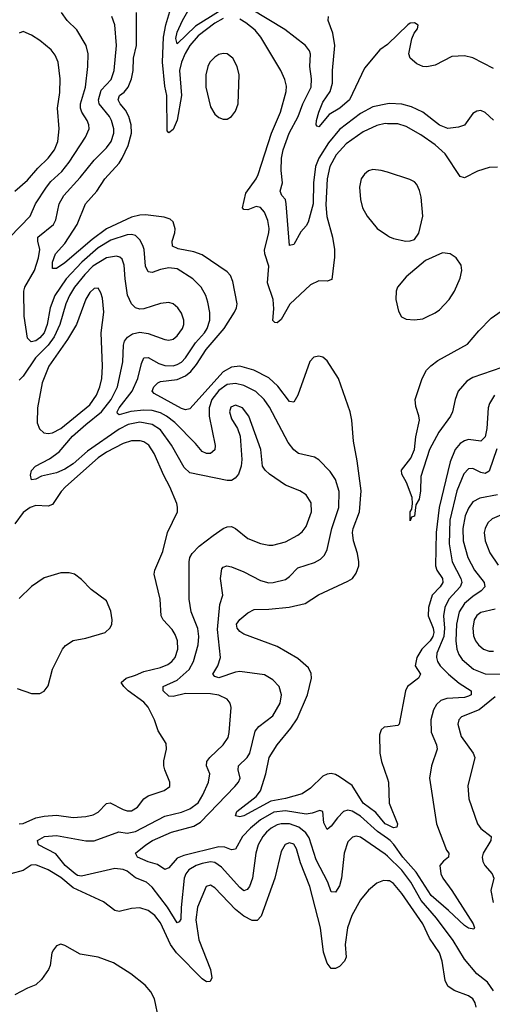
# Model space of a CAD drawing. Header units: inches. Extents: x 1173000 to 1307049, y 522583 to 678455.
# Tile 42 of 256: x 1208233 to 1210504, y 532103 to 536835. Entities that reach past the tile are written whole.
import ezdxf

# ---------------------------------------------------------------- set-up
doc = ezdxf.new("R2010")
doc.units = ezdxf.units.IN
doc.header["$MEASUREMENT"] = 0
doc.layers.add('B2503', color=7, linetype='Continuous')
doc.layers.add('B2513', color=7, linetype='Continuous')

msp = doc.modelspace()

# ---------------------------------------------------------------- linework, layer by layer
at = {"layer": 'B2503', "color": 5}
for points, elevation in [([(1209188.1, 536871.9), (1209077, 536803), (1208990, 536719.2), (1208983.7, 536743.7), (1208990, 536774.7), (1209014.8, 536830), (1209127.3, 537030)], 660), ([(1209210, 536840.7), (1209170, 536817.6), (1209090, 536757.8), (1209050, 536710.7), (1209028.5, 536671.5), (1209010.3, 536630), (1209000.9, 536590), (1209009.7, 536470), (1208990, 536351.5), (1208970, 536307.2), (1208950, 536291.5), (1208941.3, 536301.3), (1208940.2, 536470), (1208930, 536516), (1208919.1, 536630), (1208923.4, 536750), (1208934.4, 536810), (1208958.4, 536890)], 680), ([(1210000, 536429.8), (1209930, 536415.4), (1209870, 536384.6), (1209770, 536307.7), (1209716.8, 536243.2), (1209670.1, 536170), (1209654.9, 536130), (1209644.1, 536050), (1209642.8, 535950), (1209618.7, 535861.3), (1209610, 535843.5), (1209584, 535816), (1209550, 535755.1), (1209530, 535749.3), (1209513.5, 535950), (1209509.8, 535970), (1209493.3, 535990), (1209484.8, 536010), (1209496.4, 536050), (1209488.8, 536110), (1209490.3, 536170), (1209499.1, 536210), (1209527.3, 536290), (1209570.7, 536370), (1209593.1, 536430), (1209633.2, 536510), (1209634.8, 536550), (1209626.8, 536610), (1209629.8, 536669.8), (1209625, 536685), (1209606.3, 536710), (1209506.9, 536786.9), (1209344.5, 536884.5)], 660), ([(1208185.2, 535790), (1208283.4, 535890), (1208309.3, 535950), (1208360.7, 536030), (1208382.5, 536057.5), (1208434.5, 536105.5), (1208469.9, 536150), (1208549.3, 536270), (1208565.9, 536310), (1208565.2, 536330), (1208557.6, 536350), (1208531.1, 536390), (1208524.9, 536410), (1208525.3, 536430), (1208549.4, 536510), (1208560.5, 536610), (1208562.3, 536670), (1208552.7, 536710), (1208506.5, 536786.5), (1208461, 536830), (1208433.5, 536870)], 760), ([(1210000, 532899.5), (1209953.3, 532933.3), (1209870, 533007.2), (1209830, 533031.4), (1209810, 533036.7), (1209789.7, 533030.3), (1209760.1, 532999.9), (1209730, 532958.8), (1209710, 532944), (1209695.3, 532975.3), (1209689.7, 533029.7), (1209675.3, 533035.3), (1209638.8, 533021.2), (1209610, 533017), (1209510, 533033.6), (1209454, 533026), (1209390, 532990.5), (1209342.1, 532950), (1209303.6, 532910), (1209270, 532848.3), (1209250, 532845), (1209218.6, 532858.6), (1209190, 532860.1), (1209021.4, 532818.6), (1208990, 532806.1), (1208950, 532759.7), (1208930, 532751.1), (1208895.6, 532775.6), (1208850, 532787.5), (1208799.6, 532810), (1208789.7, 532830), (1208838.7, 532870), (1208870.8, 532890), (1208963.1, 532930), (1209070, 532959.6), (1209101.9, 532978.1), (1209267.3, 533150), (1209283.7, 533170), (1209291.6, 533190), (1209283.4, 533230), (1209284, 533250), (1209325.7, 533290), (1209338.3, 533310), (1209364.9, 533415.1), (1209382.5, 533437.5), (1209448.9, 533490), (1209484, 533550), (1209490.7, 533590), (1209479.3, 533630), (1209450, 533662.7), (1209410, 533686), (1209290, 533702.2), (1209270, 533699.6), (1209190, 533672.7), (1209170, 533679.2), (1209161.2, 533690), (1209184.7, 533730), (1209197.6, 533770), (1209184, 533904), (1209195.3, 534024.7), (1209209.8, 534070), (1209198.3, 534150), (1209204.5, 534195.5), (1209210, 534203.7), (1209229, 534211), (1209250, 534206.2), (1209310, 534181.3), (1209390, 534139.8), (1209430, 534128.8), (1209450.5, 534129.5), (1209510, 534144.7), (1209530, 534158.6), (1209570, 534200.2), (1209650, 534226.5), (1209678.1, 534241.9), (1209698, 534262), (1209711.3, 534288.7), (1209732.5, 534390), (1209767.2, 534490), (1209768.1, 534568.1), (1209750, 534624.7), (1209724.3, 534664.3), (1209670, 534719.7), (1209650, 534732), (1209572.3, 534750), (1209550, 534768.3), (1209522.9, 534802.9), (1209432.6, 534972.6), (1209408.1, 535010), (1209368.3, 535048.3), (1209310, 535076.4), (1209270, 535085.8), (1209230, 535081.8), (1209190, 535052.8), (1209155.8, 535010), (1209143.6, 534970), (1209143.7, 534930), (1209171.7, 534788.3), (1209170, 534768.2), (1209150, 534749.9), (1209130, 534749.3), (1209110, 534758.9), (1209077.9, 534797.9), (1208978.4, 534898.4), (1208937.5, 534930), (1208910, 534945.1), (1208870, 534956.3), (1208830, 534958.4), (1208767.4, 534952.6), (1208710, 534936.2), (1208702.2, 534942.2), (1208701.1, 534950), (1208710.9, 534970), (1208773.1, 535050), (1208800.6, 535110), (1208817.9, 535182.1), (1208830, 535209.1), (1208850, 535212.1), (1208902.1, 535182.1), (1208930, 535172.3), (1208970, 535171.3), (1208990, 535178), (1209010, 535189.7), (1209030, 535209.6), (1209077.8, 535282.2), (1209121.5, 535330), (1209134.2, 535350), (1209147, 535390), (1209147.3, 535427.3), (1209137.3, 535477.3), (1209127.2, 535510), (1209105, 535550), (1209065.1, 535590), (1208990, 535637.6), (1208950, 535641.9), (1208910, 535633.8), (1208870, 535619.1), (1208850, 535623.5), (1208837.5, 535650), (1208830.5, 535730), (1208824.3, 535750), (1208810, 535776.8), (1208790, 535797.2), (1208770, 535802.7), (1208750, 535801.2), (1208670, 535775.7), (1208610, 535738.3), (1208530.8, 535670), (1208455.5, 535590), (1208401.3, 535510), (1208378.3, 535450), (1208364.7, 535370), (1208350, 535329.9), (1208330, 535306.6), (1208310, 535291.9), (1208287.1, 535287.1), (1208270, 535303.5), (1208254.4, 535410), (1208252.5, 535530), (1208257.9, 535550), (1208303.3, 535630), (1208323.1, 535690), (1208329.1, 535730), (1208319, 535770), (1208319.4, 535790), (1208394.9, 535850), (1208407.1, 535872.9), (1208422.2, 535950), (1208444.4, 535990), (1208523.4, 536076.6), (1208590, 536159.4), (1208650, 536219.3), (1208672, 536250), (1208684.9, 536290), (1208684.4, 536310), (1208673.7, 536350), (1208663.6, 536370), (1208615.4, 536430), (1208610.7, 536450), (1208624.3, 536495.7), (1208672, 536548), (1208686.6, 536590), (1208698.1, 536710), (1208690.5, 536810), (1208675.7, 536850)], 740), ([(1210000, 532965.7), (1209990, 532970.6), (1209944.5, 533024.5), (1209883.5, 533070), (1209830, 533154.5), (1209770, 533197.1), (1209750, 533208.1), (1209730, 533212.2), (1209710, 533209.8), (1209690, 533200.2), (1209630, 533141.8), (1209590, 533115), (1209510, 533091.7), (1209440.2, 533079.8), (1209310, 533008.7), (1209290, 533004.5), (1209270, 533009.6), (1209276.9, 533030), (1209370, 533102.3), (1209390.3, 533129.7), (1209416.3, 533210), (1209431.6, 533290), (1209469.5, 533350.5), (1209536.2, 533430), (1209565.7, 533474.3), (1209615.7, 533590), (1209635.3, 533670), (1209633.4, 533693.4), (1209620.9, 533720.9), (1209570, 533765), (1209470, 533822.8), (1209310, 533881.9), (1209290, 533894.8), (1209277.4, 533910), (1209275.2, 533930), (1209290, 533953), (1209330, 533984.6), (1209360, 534000), (1209430, 534001.3), (1209528.6, 534011.4), (1209605.1, 534030), (1209669.3, 534070.7), (1209810, 534136.3), (1209831.6, 534150), (1209850, 534174.6), (1209862.4, 534210), (1209863.2, 534230), (1209856, 534270), (1209836.7, 534330), (1209832.2, 534370), (1209835.8, 534390), (1209866.7, 534470), (1209873.9, 534570), (1209854.8, 534714.8), (1209836.5, 534810), (1209829.8, 534910), (1209821, 534950), (1209764.7, 535110), (1209710, 535196.1), (1209690, 535212.3), (1209670, 535218), (1209647, 535213), (1209627.3, 535192.7), (1209570, 535031.1), (1209550, 534997.2), (1209530, 534999.7), (1209473.9, 535073.9), (1209430, 535113.1), (1209358.7, 535150), (1209290, 535169.5), (1209250, 535165.4), (1209210, 535142.7), (1209050, 534965), (1209030, 534960.5), (1209010, 534966.5), (1208878.8, 535038.8), (1208869.8, 535050), (1208877, 535070), (1208896.1, 535090), (1208910, 535095.7), (1208990, 535105.3), (1209030, 535123.7), (1209055.2, 535144.8), (1209082.2, 535177.8), (1209128.9, 535250), (1209215.1, 535350), (1209265.2, 535430), (1209274.5, 535450), (1209277.3, 535470), (1209257.1, 535577.1), (1209245.5, 535605.5), (1209230, 535622.9), (1209110, 535704.9), (1209070, 535719.5), (1208994, 535733.9), (1208967.1, 535747.1), (1208965.4, 535770), (1208979, 535810), (1208980.3, 535830), (1208970, 535863.7), (1208956.6, 535876.6), (1208926.3, 535886.3), (1208836.7, 535896.7), (1208810, 535896.1), (1208770, 535886.4), (1208650, 535829.6), (1208580.9, 535779.1), (1208450, 535666.2), (1208410, 535639.4), (1208390, 535639), (1208389.5, 535670), (1208405.3, 535710), (1208450, 535758.6), (1208508.3, 535850), (1208548.6, 535950), (1208603.2, 536010), (1208642.6, 536070), (1208710, 536144.5), (1208725.9, 536170), (1208754.2, 536230), (1208769.5, 536290), (1208768.3, 536330), (1208756.6, 536370), (1208740.7, 536400.7), (1208715.2, 536430), (1208705.5, 536450), (1208712.6, 536470), (1208734, 536486), (1208754.7, 536510), (1208770.8, 536550), (1208777.6, 536590), (1208778.9, 536650), (1208794.1, 536710), (1208794.4, 536870)], 720), ([(1210000, 536335), (1209990, 536335.1), (1209950, 536326), (1209883.8, 536296.2), (1209802.4, 536237.6), (1209754.2, 536185.8), (1209724.1, 536130), (1209710.8, 536070), (1209704.4, 535944.4), (1209709.1, 535889.1), (1209736.5, 535790), (1209745.9, 535730), (1209745.9, 535694.1), (1209733.5, 535586.5), (1209710, 535577.4), (1209670, 535580.3), (1209630, 535560.9), (1209531.6, 535468.3), (1209490, 535394), (1209470, 535377.7), (1209459.3, 535379.3), (1209449.9, 535389.9), (1209454.7, 535445.3), (1209451.2, 535490), (1209424.5, 535570), (1209429.5, 535650), (1209411.4, 535710), (1209410, 535728.7), (1209429.9, 535810), (1209431.2, 535831.2), (1209424.9, 535870), (1209409.9, 535909.9), (1209390, 535932.6), (1209370, 535936.2), (1209330, 535921.5), (1209310, 535921.8), (1209303.4, 535930), (1209319, 536001), (1209369.3, 536070), (1209379.1, 536090), (1209443.1, 536290), (1209486.7, 536390), (1209513.5, 536490), (1209514.6, 536514.6), (1209507.2, 536547.2), (1209487.1, 536590), (1209391.9, 536750), (1209363.8, 536783.8), (1209319.9, 536819.9), (1209290, 536837.8)], 680), ([(1210000, 536715.3), (1209964, 536690), (1209890, 536601), (1209817.8, 536450), (1209772.1, 536410), (1209720.8, 536379.2), (1209670, 536319.6), (1209662.8, 536322.8), (1209658.4, 536330), (1209659.2, 536350), (1209669.8, 536389.8), (1209690, 536437.6), (1209725.2, 536490), (1209736.2, 536530), (1209736.6, 536590), (1209748, 536710), (1209737.3, 536770), (1209716.1, 536830), (1209717.7, 536850)], 640), ([(1208209.9, 536010.1), (1208270, 536063), (1208319, 536121), (1208369.8, 536170), (1208399.5, 536210), (1208416.1, 536250), (1208423, 536310), (1208413.9, 536410), (1208425.5, 536485.5), (1208426.4, 536550), (1208417, 536630), (1208403.6, 536663.6), (1208383.1, 536690), (1208330, 536734.8), (1208290, 536761.1), (1208250, 536778.4), (1208230, 536769.3)], 780), ([(1210000, 536101.3), (1209970.6, 536110.6), (1209930, 536114.8), (1209910, 536108.7), (1209890, 536092.8), (1209873.7, 536070), (1209865.2, 536030), (1209871.3, 535970), (1209880.7, 535930), (1209902.6, 535890), (1209950.5, 535830.5), (1210000, 535797.5)], 720), ([(1210000, 532815.5), (1209990, 532825.2), (1209870, 532906.2), (1209850, 532911.3), (1209833.1, 532906.9), (1209810, 532883.5), (1209791.6, 532830), (1209779.2, 532710), (1209770, 532671.8), (1209750, 532642.2), (1209730, 532644), (1209713.6, 532690), (1209658.2, 532798.2), (1209623.3, 532903.3), (1209607.8, 532927.8), (1209574, 532954), (1209530, 532969.9), (1209490, 532971.3), (1209470, 532966.1), (1209441.3, 532950), (1209419.1, 532930), (1209401.2, 532910), (1209378.2, 532870), (1209367.5, 532830), (1209351.1, 532708.9), (1209337, 532670), (1209325.3, 532654.7), (1209310, 532649.1), (1209290, 532664.7), (1209202.2, 532762.2), (1209170, 532784.5), (1209150, 532787.5), (1209110, 532779.9), (1209080.2, 532770), (1209046, 532750), (1209030.6, 532730), (1209023.8, 532710), (1209008.5, 532568.5), (1209007, 532513), (1208999.7, 532500.3), (1208990, 532495.1), (1208943.2, 532570), (1208870, 532665.5), (1208842.8, 532690), (1208790, 532711.7), (1208750, 532742.3), (1208730, 532750.9), (1208690, 532755.2), (1208530, 532719), (1208510, 532722.6), (1208499.9, 532730), (1208451.1, 532770), (1208406.5, 532826.5), (1208323.1, 532870), (1208317.4, 532890), (1208352.3, 532910), (1208410, 532914.8), (1208550, 532888.8), (1208590, 532888.7), (1208708.7, 532931.3), (1208750, 532925.7), (1208790, 532934), (1208930, 533008.1), (1209010, 533026.9), (1209050, 533041.9), (1209090, 533071.8), (1209113.1, 533110), (1209140.2, 533170), (1209146.5, 533210), (1209130.7, 533250), (1209132.2, 533270), (1209146.5, 533290), (1209210.8, 533350), (1209233.9, 533386.1), (1209239.9, 533410), (1209248.8, 533530), (1209244.7, 533550), (1209229.7, 533570), (1209189.3, 533589.3), (1209150, 533595.4), (1209030, 533596.5), (1208970, 533582.7), (1208950, 533583.9), (1208922.2, 533610), (1208922, 533630), (1208990, 533660.8), (1209047.3, 533712.7), (1209068.5, 533750), (1209089.9, 533830), (1209094.1, 533870), (1209089.4, 533909.4), (1209056.8, 533990), (1209047.1, 534050), (1209046.8, 534230), (1209050.7, 534250), (1209061.8, 534270), (1209095.3, 534304.7), (1209163.2, 534356.8), (1209210, 534389.2), (1209230, 534398), (1209250, 534399.1), (1209270, 534390.2), (1209330, 534341.8), (1209390, 534316.9), (1209430, 534309.2), (1209450, 534310.2), (1209510, 534326.2), (1209570, 534358), (1209590, 534374.2), (1209610, 534399), (1209635.8, 534470), (1209633.6, 534513.6), (1209610, 534550.9), (1209579.6, 534570), (1209510, 534597.3), (1209433.3, 534650), (1209412.1, 534670), (1209400.4, 534690), (1209391.6, 534770), (1209334.4, 534930), (1209304, 534970), (1209270, 534982), (1209247.5, 534972.5), (1209240.9, 534950), (1209250, 534916.4), (1209279.6, 534870), (1209292.7, 534832.7), (1209300.8, 534720.8), (1209297.3, 534690), (1209284.2, 534650), (1209268.8, 534631.2), (1209250, 534621.1), (1209230, 534620.2), (1209050, 534656.6), (1209022.5, 534682.5), (1208963.1, 534790), (1208910, 534863.2), (1208870, 534889.5), (1208810, 534900.6), (1208754.4, 534890), (1208710, 534866.5), (1208558.4, 534761.6), (1208490, 534700.7), (1208450, 534674.4), (1208410, 534657.4), (1208338.1, 534641.9), (1208310, 534626.2), (1208290, 534622.9), (1208285.2, 534645.2), (1208290, 534668), (1208308.9, 534690), (1208376, 534724), (1208422.2, 534757.8), (1208486.8, 534833.2), (1208549.8, 534890.2), (1208626.5, 534950), (1208672.8, 535010), (1208702.6, 535070), (1208728.3, 535190), (1208731.6, 535270), (1208736.5, 535290), (1208750.4, 535309.6), (1208775.1, 535324.9), (1208810, 535332.7), (1208850, 535326.4), (1208930, 535297.1), (1208950, 535294.7), (1208970, 535300.2), (1208990, 535315.5), (1209014.5, 535350), (1209021.6, 535370), (1209022.2, 535390), (1209010, 535425.1), (1208993.3, 535450), (1208970, 535468.6), (1208950, 535475), (1208910, 535471.4), (1208830, 535446), (1208810, 535443.8), (1208789.9, 535449.9), (1208769.9, 535469.9), (1208751.6, 535511.6), (1208738.8, 535590), (1208734.3, 535654.3), (1208724.6, 535684.6), (1208714.2, 535694.2), (1208698, 535698), (1208650, 535689.9), (1208584.7, 535650), (1208545.3, 535610), (1208496.5, 535550), (1208472, 535510), (1208455.1, 535470), (1208424.8, 535370), (1208398.2, 535310), (1208369.5, 535270.5), (1208309.1, 535210), (1208250, 535122), (1208230, 535102.4)], 760), ([(1208230, 532970.1), (1208250, 532972.5), (1208310, 532999.8), (1208350, 533007.8), (1208410, 533011.4), (1208490, 533001.6), (1208550, 533005.4), (1208585.5, 533014.5), (1208610, 533026.6), (1208650, 533068.4), (1208667.8, 533072.2), (1208730, 533039.2), (1208750, 533032.2), (1208770, 533032.6), (1208799.3, 533050), (1208829.9, 533090.1), (1208850, 533105.8), (1208927, 533130), (1208954.3, 533150), (1208954.8, 533170), (1208929.8, 533229.8), (1208925.8, 533250), (1208926.2, 533273.8), (1208937.6, 533330), (1208935.9, 533355.9), (1208897.5, 533417.5), (1208880.2, 533470), (1208850.6, 533530.6), (1208830, 533555.2), (1208754.3, 533610), (1208732.6, 533630), (1208720.3, 533650), (1208744.2, 533670), (1208790, 533684.2), (1208830, 533702.8), (1208910, 533721.1), (1208944.5, 533735.5), (1208963.7, 533750), (1208979.9, 533770), (1208993.4, 533810), (1208991.5, 533850), (1208980.7, 533880.7), (1208964.8, 533904.8), (1208921.8, 533950), (1208912.1, 533970), (1208908.4, 534050), (1208878.6, 534170), (1208882.9, 534190), (1208921.3, 534278.7), (1208942.4, 534370), (1208990.9, 534470), (1208991.8, 534491.8), (1208988.7, 534510), (1208954.5, 534590), (1208924.8, 534644.8), (1208879, 534750), (1208853.4, 534790), (1208830, 534805.9), (1208811.7, 534811.7), (1208770, 534811.3), (1208730, 534797.9), (1208650, 534756.7), (1208610, 534729), (1208452.5, 534590), (1208432.1, 534567.9), (1208390, 534504.4), (1208370, 534496.5), (1208310, 534499.9), (1208282.6, 534490), (1208250, 534467.1), (1208210, 534412.7)], 780), ([(1208220.9, 533620.9), (1208290, 533597.4), (1208330, 533597), (1208350, 533608.5), (1208370, 533633.4), (1208390, 533713), (1208439, 533810), (1208452.9, 533827.1), (1208490, 533851.7), (1208550, 533863.2), (1208642.9, 533890), (1208667.9, 533912.1), (1208675.6, 533930), (1208677.2, 533950), (1208670, 533993.2), (1208650, 534041.6), (1208576.3, 534096.3), (1208530, 534144.7), (1208496, 534170), (1208470, 534177.2), (1208430, 534177.2), (1208350, 534153), (1208290, 534110.7), (1208230, 534053.3)], 820), ([(1210000, 533437.4), (1209984.4, 533435.6), (1209970, 533422.7), (1209961.8, 533398.2), (1209963.2, 533310), (1209971.8, 533270), (1210000, 533186)], 720), ([(1210000, 532696.8), (1209981.5, 532698.5), (1209950, 532686), (1209908.9, 532651.1), (1209870, 532606), (1209829.4, 532530), (1209808, 532470), (1209796.3, 532390), (1209801.7, 532330), (1209794.6, 532310), (1209770, 532285.4), (1209750, 532275.1), (1209730, 532275.6), (1209710, 532301.2), (1209693.3, 532353.3), (1209679.3, 532470), (1209627.7, 532670), (1209582.4, 532782.4), (1209563, 532850), (1209550, 532872.2), (1209530, 532879.8), (1209508.6, 532871.4), (1209490, 532837.6), (1209459.5, 532710), (1209392.7, 532527.3), (1209373.4, 532506.6), (1209350, 532505.5), (1209310, 532526.1), (1209270, 532559.6), (1209170, 532663.1), (1209150, 532676.1), (1209129.2, 532670), (1209086.8, 532570), (1209079, 532510), (1209093.8, 532413.8), (1209150.1, 532269.9), (1209156.6, 532230), (1209147.6, 532212.4), (1209130, 532210.9), (1209110, 532226), (1208986.8, 532350), (1208957.2, 532390), (1208910, 532494.3), (1208882.5, 532530), (1208850, 532554.2), (1208810, 532566.5), (1208770, 532563), (1208710, 532549.1), (1208690, 532553.8), (1208635.3, 532595.3), (1208490, 532663.7), (1208430, 532713.1), (1208370, 532749.5), (1208310, 532772.7), (1208288.4, 532771.6), (1208250, 532746.2), (1208190, 532730.7)], 780), ([(1208900.7, 532030), (1208879.9, 532130), (1208862.5, 532162.5), (1208835.2, 532195.2), (1208767.4, 532250), (1208683.1, 532303.1), (1208610, 532329.3), (1208523.6, 532343.6), (1208450, 532386), (1208430, 532391.6), (1208410, 532384.5), (1208394.4, 532365.6), (1208387, 532350), (1208378.9, 532290), (1208371.7, 532270), (1208338, 532222), (1208310, 532197.2), (1208270, 532181.5), (1208210, 532149.2)], 820)]:
    msp.add_lwpolyline(points, dxfattribs=dict(at, elevation=elevation))
for points, elevation in [([(1209210, 536673), (1209190, 536668.2), (1209170, 536655), (1209147.1, 536630), (1209136.4, 536610), (1209127.6, 536570), (1209127.6, 536510), (1209150, 536416.4), (1209170, 536380.3), (1209190, 536364.9), (1209210, 536357.4), (1209230, 536357.4), (1209250, 536368.8), (1209270, 536394.4), (1209282, 536430), (1209288.1, 536570), (1209278.5, 536610), (1209256.5, 536650), (1209230, 536670.7)], 720), ([(1208610, 535544.7), (1208590, 535542.4), (1208570, 535524.2), (1208550, 535492.1), (1208506, 535370), (1208462.3, 535297.7), (1208372.9, 535170), (1208340.4, 535090), (1208318.3, 534970), (1208317.2, 534897.2), (1208328.2, 534868.2), (1208348, 534850), (1208370, 534845.8), (1208390, 534849.5), (1208430, 534870.1), (1208570, 534983.6), (1208601.6, 535030), (1208618.4, 535070), (1208626.9, 535110), (1208629.9, 535170.1), (1208624.4, 535330), (1208637.2, 535430), (1208630, 535496), (1208622.4, 535522.4)], 780)]:
    msp.add_lwpolyline(points, close=True, dxfattribs=dict(at, elevation=elevation))
at = {"layer": 'B2513', "color": 5}
for points, elevation in [([(1210510, 536600.8), (1210410, 536651.9), (1210370, 536661), (1210310, 536657.8), (1210230, 536616.9), (1210190, 536608.2), (1210170, 536609.7), (1210141.8, 536621.8), (1210109.7, 536649.7), (1210102.9, 536670), (1210117, 536743), (1210129.3, 536770.7), (1210144, 536790), (1210148.4, 536808.4), (1210130, 536819.3), (1210110, 536817.2), (1210098, 536810), (1210002.7, 536717.3), (1210000, 536715.3)], 640), ([(1210510, 536352.3), (1210470, 536389.2), (1210450, 536399), (1210430, 536395.3), (1210410, 536384), (1210370, 536327.6), (1210342.3, 536317.7), (1210290, 536312.2), (1210250, 536328.2), (1210170, 536389.8), (1210116, 536416), (1210070, 536428.6), (1210010, 536431.9), (1210000, 536429.8)], 660), ([(1210530, 536126.6), (1210490, 536124.1), (1210432.5, 536107.5), (1210370, 536075.3), (1210350, 536080.4), (1210277.1, 536190), (1210230, 536232.7), (1210160.9, 536280.9), (1210090, 536321.7), (1210050, 536334.2), (1210000, 536335)], 680), ([(1210000, 535797.5), (1210010, 535790.9), (1210030, 535782.7), (1210088.8, 535771.2), (1210110, 535771.4), (1210130, 535778), (1210151.8, 535808.2), (1210169.9, 535890.1), (1210161.9, 535981.9), (1210154.6, 536014.6), (1210142, 536042), (1210130, 536055.8), (1210107.2, 536067.2), (1210000, 536101.3)], 720), ([(1210550, 535162.6), (1210410, 535114.9), (1210381.8, 535098.2), (1210340.1, 535050), (1210325.7, 535010), (1210312.4, 534950), (1210302.7, 534930), (1210247.5, 534852.5), (1210203, 534770), (1210161.2, 534638.8), (1210159.7, 534570), (1210152.4, 534530), (1210137.2, 534502.8), (1210130, 534449.6), (1210116.3, 534443.7), (1210110, 534426), (1210109.8, 534469.8), (1210117.4, 534482.6), (1210121.2, 534510), (1210118.5, 534538.5), (1210091.3, 534611.3), (1210069.6, 534650), (1210068, 534670), (1210112.4, 534727.6), (1210130.3, 534769.7), (1210137.1, 534830), (1210153.6, 534910), (1210151.7, 534931.7), (1210136.1, 534976.1), (1210134.1, 535010), (1210167.3, 535110), (1210188, 535150), (1210208.5, 535171.5), (1210243.3, 535196.7), (1210384.6, 535275.4), (1210439.7, 535340.3), (1210499.4, 535400.6), (1210590, 535464.4)], 680), ([(1210515.3, 535030), (1210490.5, 534990), (1210484.8, 534970), (1210478.2, 534870), (1210470, 534829.8), (1210450, 534809.9), (1210390, 534816.9), (1210370, 534811.3), (1210350, 534798.4), (1210326, 534770), (1210301.5, 534710), (1210248.9, 534490), (1210234.2, 534370), (1210231, 534210), (1210237.7, 534190), (1210265.6, 534150), (1210267, 534130), (1210254.2, 534110), (1210214.7, 534070), (1210198.1, 534010), (1210196.2, 533970), (1210219.3, 533910), (1210222.7, 533890), (1210218.1, 533870), (1210205, 533850), (1210165.2, 533810), (1210141.5, 533770), (1210133.9, 533730), (1210159.1, 533690), (1210149.1, 533670), (1210096.9, 533630), (1210087.1, 533610), (1210056, 533450), (1210050, 533443), (1210000, 533437.4)], 720), ([(1210526.9, 534773.1), (1210490, 534665.8), (1210470, 534653.8), (1210450, 534658), (1210410, 534677.7), (1210390, 534676.5), (1210367.4, 534652.6), (1210333.6, 534570), (1210300.4, 534430), (1210296.7, 534316.7), (1210311.7, 534230), (1210353.1, 534150), (1210357.4, 534130), (1210350.6, 534110), (1210295.2, 534050), (1210276, 534010), (1210269.7, 533970), (1210274.3, 533910), (1210271.4, 533870), (1210238.3, 533790), (1210236, 533770), (1210240.9, 533750), (1210254.4, 533730), (1210293.4, 533690), (1210345.7, 533645.7), (1210402.8, 533610), (1210402.2, 533590), (1210390, 533583.6), (1210370, 533578.1), (1210286.5, 533573.5), (1210257.2, 533562.8), (1210236.6, 533543.4), (1210221.5, 533518.5), (1210208.9, 533470), (1210210.7, 533410.7), (1210236.3, 533350), (1210239.3, 533330), (1210212.1, 533250), (1210203.2, 533190), (1210235.6, 532970), (1210284.6, 532844.6), (1210294.9, 532830), (1210293, 532810), (1210269.2, 532790.8), (1210252.9, 532770), (1210257.1, 532730), (1210266.1, 532710), (1210310.4, 532650.4), (1210413, 532490), (1210419.5, 532470), (1210415.3, 532464.7), (1210390, 532468.9), (1210370, 532481.4), (1210294, 532554), (1210210, 532625.9), (1210138.3, 532738.3), (1210074.7, 532810), (1210031.4, 532871.4), (1210013.1, 532890), (1210000, 532899.5)], 740), ([(1210529.3, 534550.7), (1210445, 534535), (1210410, 534517.7), (1210390, 534487.8), (1210374.1, 534450), (1210362.8, 534390), (1210364, 534330), (1210387.5, 534250), (1210418, 534190), (1210465.3, 534130), (1210467.8, 534110), (1210450.2, 534090), (1210410, 534063.4), (1210371.1, 534030), (1210345.4, 533990), (1210332.8, 533930), (1210329.7, 533849.7), (1210333.5, 533810), (1210343.6, 533783.6), (1210360.1, 533760.1), (1210414.1, 533714.1), (1210470, 533690.6), (1210550, 533689)], 760), ([(1210590, 534472.7), (1210503.5, 534436.5), (1210482.9, 534417.1), (1210469.5, 534390), (1210465.9, 534370), (1210469.5, 534330), (1210492.5, 534272.5), (1210532.7, 534212.7)], 780), ([(1210518.3, 534001.7), (1210450, 533985.7), (1210430, 533971.3), (1210417.8, 533950), (1210410.1, 533910), (1210414.7, 533874.7), (1210423.5, 533850), (1210437.5, 533830), (1210462.3, 533810), (1210490, 533799.8), (1210510, 533800.6)], 780), ([(1210518.5, 533581.5), (1210441.1, 533518.9), (1210355.6, 533484.4), (1210342.7, 533470), (1210338, 533450), (1210354.8, 533390), (1210412, 533310), (1210419.7, 533290), (1210386.6, 533153.4), (1210390.8, 533090), (1210433.4, 532970), (1210450, 532947.3), (1210499.6, 532910), (1210497.8, 532890), (1210460.1, 532830), (1210456.4, 532810), (1210458.5, 532790), (1210468.8, 532770), (1210504.1, 532730), (1210512.3, 532710), (1210498, 532650), (1210507.9, 532592.1)], 760), ([(1210000, 533186), (1210005.4, 533170), (1210009, 533070), (1210048.9, 532970), (1210045.8, 532954.2), (1210030, 532951.1), (1210000, 532965.7)], 720), ([(1210510, 532167.6), (1210480.7, 532210), (1210429.8, 532250), (1210370, 532320.8), (1210315.7, 532410), (1210236.6, 532516.6), (1210162.2, 532602.2), (1210113.5, 532690), (1210070, 532747.6), (1210000, 532815.5)], 760), ([(1210426, 532090), (1210422.4, 532110), (1210410, 532129.8), (1210390, 532143.9), (1210321.3, 532170), (1210290, 532191.1), (1210277, 532217), (1210263, 532310), (1210249.8, 532350), (1210201.7, 532421.7), (1210169.9, 532490), (1210070, 532636.5), (1210030, 532684.4), (1210010, 532695.9), (1210000, 532696.8)], 780)]:
    msp.add_lwpolyline(points, dxfattribs=dict(at, elevation=elevation))
at = {"layer": 'B2513', "color": 5, "elevation": 720}
msp.add_lwpolyline([(1210265.7, 535714.3), (1210183.2, 535676.8), (1210090, 535599.7), (1210049.2, 535550), (1210042.6, 535530), (1210041.2, 535490), (1210053.7, 535433.7), (1210067.3, 535407.3), (1210090, 535395.8), (1210130, 535392.9), (1210170, 535398), (1210190, 535406.2), (1210230, 535425.4), (1210250, 535440.2), (1210296.5, 535490), (1210322.5, 535530), (1210350, 535593.4), (1210358.2, 535630), (1210354.4, 535654.4), (1210330.8, 535690.8), (1210301.2, 535710)], close=True, dxfattribs=at)

doc.saveas('drawing.dxf')
